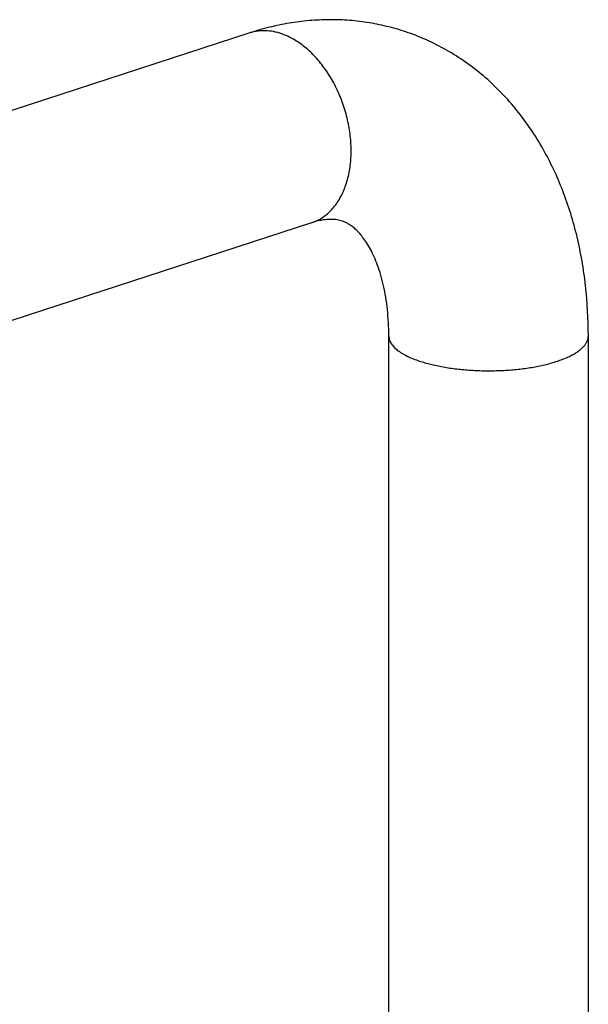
# Model space of a CAD drawing. Header units: millimetres. Extents: x -22 to 396, y -263 to 287.
# Tile 7 of 26: x 46 to 114, y -134 to -16. Entities that reach past the tile are written whole.
import ezdxf

# ---------------------------------------------------------------- set-up
doc = ezdxf.new("R2010")
doc.units = ezdxf.units.MM
doc.header["$LTSCALE"] = 23.1
doc.layers.get('0').update_dxf_attribs({"linetype": 'CONTINUOUS'})

msp = doc.modelspace()

# ---------------------------------------------------------------- linework, layer by layer
at = {"color": 7, "linetype": 'CONTINUOUS'}
for p, q in [((73.61, -17.21), (11.79, -37.33)), ((81.04, -40.03), (19.21, -60.15)), ((90.34, -142.38), (90.34, -53.63)), ((114.34, -142.38), (114.34, -53.63))]:
    msp.add_line(p, q, dxfattribs=at)
for points, knots in [([(92.68, -17.18), (91.92, -16.92), (90.38, -16.46), (88.02, -15.96), (85.63, -15.67), (83.21, -15.59), (80.78, -15.7), (78.36, -16), (75.97, -16.5), (74.39, -16.95), (73.61, -17.21)], [0, 0, 0, 0, 0.124031, 0.248139, 0.372406, 0.496928, 0.621814, 0.747192, 0.873203, 1, 1, 1, 1]), ([(114.34, -53.63), (114.34, -51.61), (114.18, -48.58), (113.61, -44.61), (113.02, -41.73), (112.25, -38.92), (111.31, -36.2), (110.19, -33.59), (108.9, -31.1), (107.43, -28.73), (105.79, -26.51), (103.98, -24.45), (102.01, -22.57), (99.88, -20.88), (97.6, -19.41), (95.2, -18.15), (93.53, -17.48), (92.68, -17.18)], [0, 0, 0, 0, 0.134433, 0.200402, 0.265501, 0.329747, 0.393178, 0.455854, 0.517849, 0.579253, 0.64016, 0.700665, 0.760859, 0.820824, 0.88063, 0.940338, 1, 1, 1, 1]), ([(84.78, -39.85), (84.68, -39.81), (84.46, -39.74), (83.97, -39.64), (83.43, -39.61), (82.82, -39.64), (82.28, -39.71), (81.68, -39.84), (81.26, -39.96), (81.04, -40.03)], [0, 0, 0, 0, 0.087985, 0.179936, 0.390474, 0.515812, 0.658008, 0.818974, 1, 1, 1, 1]), ([(90.34, -53.63), (90.34, -53.09), (90.31, -52.03), (90.19, -50.48), (90, -49), (89.73, -47.62), (89.4, -46.34), (89.02, -45.18), (88.6, -44.13), (88.15, -43.21), (87.69, -42.42), (87.22, -41.76), (86.76, -41.22), (86.33, -40.79), (85.92, -40.45), (85.53, -40.19), (85.15, -39.99), (84.9, -39.89), (84.78, -39.85)], [0, 0, 0, 0, 0.104029, 0.203976, 0.299333, 0.389594, 0.474275, 0.552922, 0.625141, 0.690634, 0.749238, 0.800976, 0.846105, 0.885143, 0.918889, 0.948401, 0.974959, 1, 1, 1, 1])]:
    msp.add_open_spline(points, degree=3, knots=knots, dxfattribs=at)
at = {"color": 9, "linetype": 'CONTINUOUS'}
for points, knots in [([(77.47, -17.32), (77.15, -17.21), (76.5, -17.03), (75.66, -16.93), (75.01, -16.94), (74.53, -16.99), (74.07, -17.07), (73.76, -17.16), (73.61, -17.21)], [0, 0, 0, 0, 0.262588, 0.514659, 0.637733, 0.75933, 0.87992, 1, 1, 1, 1]), ([(81.04, -40.03), (81.25, -39.96), (81.67, -39.79), (82.27, -39.47), (82.83, -39.06), (83.35, -38.59), (83.83, -38.04), (84.42, -37.22), (84.89, -36.28), (85.26, -35.25), (85.57, -34.14), (85.8, -32.65), (85.84, -30.77), (85.65, -28.84), (85.23, -26.9), (84.59, -25.01), (83.76, -23.22), (82.74, -21.58), (81.58, -20.12), (80.5, -19.09), (79.59, -18.4), (78.68, -17.83), (77.96, -17.49), (77.47, -17.32)], [0, 0, 0, 0, 0.024104, 0.048412, 0.07312, 0.098403, 0.124406, 0.151248, 0.207689, 0.23742, 0.268136, 0.332333, 0.399808, 0.469776, 0.541266, 0.613208, 0.684499, 0.754079, 0.821007, 0.88454, 0.914898, 0.944265, 1, 1, 1, 1]), ([(90.34, -53.63), (90.34, -53.7), (90.35, -53.84), (90.39, -54.05), (90.47, -54.25), (90.57, -54.46), (90.7, -54.66), (90.86, -54.86), (91.04, -55.05), (91.25, -55.24), (91.49, -55.43), (91.76, -55.61), (92.05, -55.79), (92.48, -56.03), (93.08, -56.31), (93.59, -56.5), (93.85, -56.59)], [0, 0, 0, 0, 0.042413, 0.085555, 0.13011, 0.176689, 0.225809, 0.277888, 0.333254, 0.392148, 0.45474, 0.52114, 0.591406, 0.665552, 0.825336, 1, 1, 1, 1]), ([(93.85, -56.59), (94.07, -56.67), (94.51, -56.81), (95.2, -57), (95.93, -57.17), (96.96, -57.38), (98.32, -57.59), (100.01, -57.75), (101.75, -57.83), (103.51, -57.81), (105.24, -57.71), (106.64, -57.55), (107.73, -57.38), (108.5, -57.23), (109.24, -57.06), (109.94, -56.88), (110.6, -56.67), (111.22, -56.45), (111.79, -56.22), (112.31, -55.97), (112.77, -55.71), (113.18, -55.44), (113.53, -55.15), (113.82, -54.86), (114.05, -54.56), (114.21, -54.26), (114.3, -54), (114.33, -53.79), (114.34, -53.69), (114.34, -53.63)], [0, 0, 0, 0, 0.030825, 0.063269, 0.097206, 0.132495, 0.206499, 0.283959, 0.363431, 0.44341, 0.522376, 0.59884, 0.635693, 0.671399, 0.705802, 0.738759, 0.770136, 0.799821, 0.827715, 0.853747, 0.877872, 0.90008, 0.920406, 0.938943, 0.955857, 0.971408, 0.98596, 0.993014, 1, 1, 1, 1])]:
    msp.add_open_spline(points, degree=3, knots=knots, dxfattribs=at)

doc.saveas('drawing.dxf')
